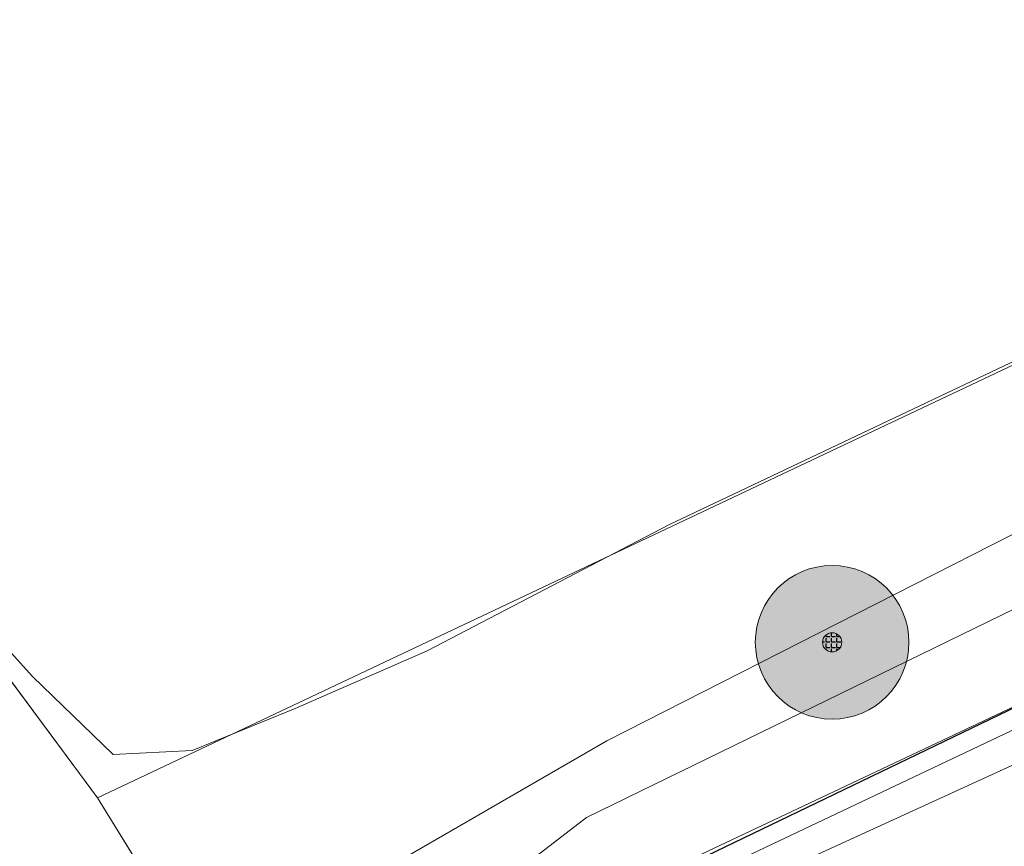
# Model space of a CAD drawing. Header units: metres. Extents: x 163628 to 167855, y 402678 to 405435.
# Tile 183 of 256: x 164781 to 164806, y 403597 to 403618. Entities that reach past the tile are written whole.
import ezdxf

# ---------------------------------------------------------------- set-up
doc = ezdxf.new("R2010")
doc.units = ezdxf.units.M
doc.layers.get('0').update_dxf_attribs({"lineweight": 25})
for name, color, linetype, lineweight in [('X-CA190022.004-UO-BGT_Ondergrond$0$GE_314_WGDRijbaanLokaleweg_Vlak_GEM', 253, 'Continuous', 9), ('X-CA190022.004-UO-BGT_Ondergrond$0$GE_367_OWGBerm_groenvoorziening_grasenk_GEM', 253, 'Continuous', 9), ('X-CA190022.004-UO-BGT_Ondergrond$0$GE_471_BTDBouwland_Vlak_GEM', 253, 'Continuous', 9), ('X-CA190022.004-UO-BGT_Ondergrond$0$GE_523_WTDGreppel_drogesloot_Vlak_GEM', 253, 'Continuous', 9), ('X-CA190022.004-UO-BGT_Ondergrond$0$GE_541_OWTOever_slootkant_Vlak_GEM', 253, 'Continuous', 9), ('X-CA190022.004-UO-DWM_Beplanting$0$B-WE-GR-BOOM-S AFKOMSTIG UIT BGT', 252, 'Continuous', 0), ('X-CA190022.004-UO-KAD_Percelen$0$B-WE-KG-GRENS_PERCEEL-GV', 150, 'Continuous', 9), ('X-CA190022.004-UO-WHM_Riolering gemeente - drukleidingen_v0.1$0$Riool_onder_druk_asbestcement_leidingen_450_hgml', 214, 'X-CA190022.004-UO-WHM_Riolering gemeente - drukleidingen_v0.1$0$1-200 PERSLEIDING', 25)]:
    doc.layers.add(name, color=color, linetype=linetype, lineweight=lineweight)
doc.layers.add('X-CA190022.004-UO-DWM_Beplanting$0$B-WE-GR-BOOM-S AFKOMSTIG UIT BOMENBESTAND GEMEENTE', color=252, linetype='Continuous')
doc.layers.add('X-CA190022.004-UO-DWM_Beplanting$0$N-GV-GR-GRAS-A-200', color=7, linetype='Continuous')
doc.styles.add('X-CA190022.004-UO-WHM_Riolering gemeente - drukleidingen_v0.1$0$NLCS-ISO', font='NLCS-ISO.ttf')
doc.linetypes.add('X-CA190022.004-UO-WHM_Riolering gemeente - drukleidingen_v0.1$0$1-200 PERSLEIDING', pattern='A,1.5,-0.6,["PERS",X-CA190022.004-UO-WHM_Riolering gemeente - drukleidingen_v0.1$0$NLCS-ISO,S=0.24,R=0,X=-0.5,Y=-0.12],-0.65', length=2.75)

# ---------------------------------------------------------------- blocks, each defined once
blk = doc.blocks.new('X-CA190022.004-UO-DWM_Beplanting$0$SGR-BOOM_01-SO')
at = {"linetype": 'ByBlock', "lineweight": 18}
h = blk.add_hatch(color=0, dxfattribs=at)
h.dxf.hatch_style = 1
edge = h.paths.add_edge_path()
edge.add_arc((0, 0), 0.25, 0, 360)
at = {"color": 0, "linetype": 'ByBlock', "lineweight": 18}
for radius in [2, 0.25]:
    blk.add_circle((0, 0), radius, dxfattribs=at)
blk = doc.blocks.new('X-CA190022.004-UO-DWM_Beplanting$0$IMGEOBoom')
at = {"transparency": 33554457}
h = blk.add_hatch(color=256, dxfattribs=at)
h.dxf.hatch_style = 1
edge = h.paths.add_edge_path()
edge.add_arc((0, 0), 100, 0, 360)
edge = h.paths.add_edge_path(flags=17)
edge.add_arc((0, 0), 12.5, 0, 360)
h = blk.add_hatch()
h.set_pattern_fill('ANGLE', color=256)
h.set_pattern_definition([(0, (0, 0), (0, 6.985), [5.08, -1.905]), (90, (0, 0), (-6.985, 4e-16), [5.08, -1.905])])
edge = h.paths.add_edge_path(flags=17)
edge.add_arc((0, 0), 12.5, 0, 360)
at = {"layer": 'X-CA190022.004-UO-DWM_Beplanting$0$N-GV-GR-GRAS-A-200'}
h = blk.add_hatch(color=256, dxfattribs=at)
h.dxf.hatch_style = 1
edge = h.paths.add_edge_path(flags=17)
edge.add_arc((0, 0), 12.5, 0, 360)
at = {"xscale": 50, "yscale": 50, "zscale": 50}
blk.add_blockref('X-CA190022.004-UO-DWM_Beplanting$0$SGR-BOOM_01-SO', (0, 0), dxfattribs=at)

msp = doc.modelspace()

# ---------------------------------------------------------------- linework, layer by layer
at = {"layer": 'X-CA190022.004-UO-BGT_Ondergrond$0$GE_314_WGDRijbaanLokaleweg_Vlak_GEM', "flags": 128}
msp.add_lwpolyline([(164905.02, 403646.658), (164868.202, 403628.593), (164829.801, 403610.369), (164812.91, 403602.75), (164798.401, 403595.872), (164793.37, 403592.503), (164789.337, 403588.407), (164786.957, 403582.448), (164786.029, 403583.287), (164786.349, 403583.527), (164781.352, 403590.22), (164785.051, 403590.471), (164788.258, 403591.868), (164795.615, 403597.535), (164811.64, 403605.34), (164842.331, 403619.417), (164867.701, 403631.561), (164885.09, 403640.342), (164903.043, 403649.339), (164905.02, 403646.658)], dxfattribs=at)
at = {"layer": 'X-CA190022.004-UO-BGT_Ondergrond$0$GE_367_OWGBerm_groenvoorziening_grasenk_GEM', "flags": 128}
for points in [[(164867.701, 403631.561), (164842.331, 403619.417), (164811.64, 403605.34), (164795.615, 403597.535), (164788.258, 403591.868), (164784.549, 403594.476), (164790.984, 403596.542), (164796.144, 403599.53), (164808.177, 403605.646), (164817.592, 403609.652), (164826.338, 403613.893), (164844.829, 403623.157), (164869.283, 403635.778)], [(164872.249, 403629.472), (164844.728, 403616.333), (164820.707, 403605.295), (164798.273, 403595.036), (164796.649, 403593.785), (164795.736, 403592.477), (164789.337, 403588.407), (164793.37, 403592.503), (164798.401, 403595.872), (164812.91, 403602.75), (164829.801, 403610.369), (164868.202, 403628.593)]]:
    msp.add_lwpolyline(points, dxfattribs=at)
at = {"layer": 'X-CA190022.004-UO-BGT_Ondergrond$0$GE_471_BTDBouwland_Vlak_GEM', "flags": 128}
msp.add_lwpolyline([(164953.622, 403680.611), (164932.576, 403671.054), (164920.429, 403665.042), (164912.662, 403660.818), (164900.775, 403654.858), (164896.98, 403653.637), (164887.611, 403648.933), (164879.138, 403644.836), (164864.696, 403638.014), (164839.855, 403625.49), (164835.899, 403623.531), (164827.471, 403618.982), (164819.485, 403615.211), (164808.649, 403610.308), (164797.782, 403605.159), (164791.469, 403601.87), (164788.031, 403600.375), (164785.356, 403599.281), (164783.294, 403599.176), (164781.198, 403601.206), (164775.351, 403607.684)], dxfattribs=at)
at = {"layer": 'X-CA190022.004-UO-BGT_Ondergrond$0$GE_523_WTDGreppel_drogesloot_Vlak_GEM', "flags": 128}
for points in [[(164775.351, 403607.684), (164781.198, 403601.206), (164783.294, 403599.176), (164785.356, 403599.281), (164788.031, 403600.375), (164791.469, 403601.87), (164797.782, 403605.159), (164808.649, 403610.308), (164819.485, 403615.211), (164827.471, 403618.982), (164835.899, 403623.531), (164839.855, 403625.49), (164864.696, 403638.014), (164879.138, 403644.836), (164887.611, 403648.933), (164896.98, 403653.637), (164900.775, 403654.858)], [(164900.775, 403654.858), (164902.077, 403654.318), (164902.228, 403653.76), (164900.979, 403653.037), (164890.639, 403647.86), (164881.966, 403643.374), (164876.211, 403640.129), (164869.283, 403635.778), (164844.829, 403623.157), (164826.338, 403613.893), (164817.592, 403609.652), (164808.177, 403605.646), (164796.144, 403599.53), (164790.984, 403596.542), (164784.549, 403594.476), (164782.238, 403594.647), (164780.685, 403595.531)]]:
    msp.add_lwpolyline(points, dxfattribs=at)
at = {"layer": 'X-CA190022.004-UO-BGT_Ondergrond$0$GE_541_OWTOever_slootkant_Vlak_GEM', "flags": 128}
msp.add_lwpolyline([(164940.87, 403656.027), (164919.981, 403646.242), (164918.504, 403645.499), (164910.616, 403641.89), (164881.309, 403627.845), (164853.405, 403614.379), (164803.866, 403590.234), (164800.769, 403589.314), (164799.057, 403589.045), (164797.584, 403589.377), (164796.403, 403590.09), (164795.749, 403590.857), (164795.736, 403592.477), (164796.649, 403593.785), (164798.273, 403595.036), (164820.707, 403605.295), (164844.728, 403616.333), (164872.249, 403629.472), (164906.751, 403646.269), (164924.828, 403654.961), (164970.544, 403677.232)], dxfattribs=at)
at = {"layer": 'X-CA190022.004-UO-KAD_Percelen$0$B-WE-KG-GRENS_PERCEEL-GV', "flags": 128}
for points in [[(165112.96, 403892.75), (165013.384, 403848.933), (164699.405, 403710.75), (164782.888, 403598.044), (164827.139, 403618.955), (164891.876, 403652.217), (165174.211, 403781.023), (165147.929, 403847.659), (165142.318, 403859.073), (165133.014, 403872.153), (165124.362, 403881.795), (165115.178, 403891.433)], [(164787.129, 403591.173), (164830.972, 403611.838), (164885.502, 403637.729), (164951.691, 403669.132), (165025.211, 403704.052), (165100.661, 403739.758), (165175.883, 403776.785), (165174.211, 403781.023), (164891.876, 403652.217), (164827.139, 403618.955), (164782.888, 403598.044)], [(164595.838, 403501.354), (164555.326, 403482.367), (164489.137, 403451.001), (164492.811, 403446.689), (164487.569, 403444.164), (164476.902, 403439.143), (164474.656, 403438.052), (164469.708, 403435.65), (164459.04, 403430.474), (164460.276, 403427.915), (164478.654, 403436.809), (164549.795, 403471.239), (164610.094, 403500.047), (164740.684, 403562.794), (164887.38, 403633.726), (164885.502, 403637.729), (164830.972, 403611.838), (164787.129, 403591.173), (164774.865, 403585.072), (164771.579, 403589.482), (164763.848, 403582.954), (164722.665, 403561.134), (164654.869, 403529.019)]]:
    msp.add_lwpolyline(points, close=True, dxfattribs=at)
msp.add_lwpolyline([(164746.055, 403624.153), (164758.818, 403606.816), (164771.579, 403589.482), (164774.865, 403585.072), (164787.129, 403591.173), (164782.888, 403598.044), (164699.405, 403710.75), (164663.685, 403758.357), (164661.722, 403760.973), (164659.615, 403759.431), (164642.451, 403785.473), (164645.222, 403787.472), (164634.394, 403810.405), (164625.515, 403830.201), (164611.096, 403857.983), (164606.674, 403863.903), (164600.273, 403873.433), (164599.577, 403873.307)], dxfattribs=at)
at = {"layer": 'X-CA190022.004-UO-WHM_Riolering gemeente - drukleidingen_v0.1$0$Riool_onder_druk_asbestcement_leidingen_450_hgml', "flags": 128}
msp.add_lwpolyline([(164505.312, 403457.312), (164507.232, 403458.176), (164512.176, 403460.576), (164514.096, 403461.504), (164517.408, 403463.168), (164537.952, 403473.344), (164552.016, 403480.128), (164607.056, 403505.12), (164637.152, 403518.848), (164644.928, 403521.824), (164657.776, 403526.976), (164660.064, 403527.936), (164670.064, 403532.928), (164683.056, 403539.392), (164703.184, 403549.376), (164719.696, 403557.6), (164734.416, 403564.896), (164746.656, 403570.976), (164749.392, 403572.352), (164764.128, 403579.68), (164775.744, 403585.152), (164789.584, 403592), (164796.816, 403595.616), (164812.512, 403603.168), (164824.16, 403608.768), (164842.128, 403617.408), (164859.696, 403625.856), (164880.928, 403636.224), (164903.088, 403646.816), (164951.968, 403670.304), (165008.832, 403697.664), (165054.384, 403719.648), (165106.992, 403745.088), (165128.512, 403754.944), (165138.272, 403760.064), (165146.432, 403765.536), (165155.808, 403774.048), (165168.192, 403788.64), (165173.184, 403796.448), (165179.28, 403808.64), (165188.736, 403832.384), (165200.064, 403862.464), (165227.584, 403878.528), (165265.408, 403900.416), (165296.768, 403906.976), (165347.328, 403917.632), (165395.488, 403927.808), (165421.12, 403934.752), (165488.944, 403953.408), (165494.096, 403948.192), (165497.888, 403944.256), (165500.08, 403941.984), (165501.984, 403941.6)], dxfattribs=at)

# ---------------------------------------------------------------- block references
at = {"layer": 'X-CA190022.004-UO-DWM_Beplanting$0$B-WE-GR-BOOM-S AFKOMSTIG UIT BGT', "xscale": 0.02, "yscale": 0.02, "zscale": 0.02}
msp.add_blockref('X-CA190022.004-UO-DWM_Beplanting$0$IMGEOBoom', (164802.013, 403602.093), dxfattribs=at)
at = {"layer": 'X-CA190022.004-UO-DWM_Beplanting$0$B-WE-GR-BOOM-S AFKOMSTIG UIT BOMENBESTAND GEMEENTE', "xscale": 0.02, "yscale": 0.02, "zscale": 0.02}
msp.add_blockref('X-CA190022.004-UO-DWM_Beplanting$0$IMGEOBoom', (164802.013, 403602.093), dxfattribs=at)

doc.saveas('drawing.dxf')
